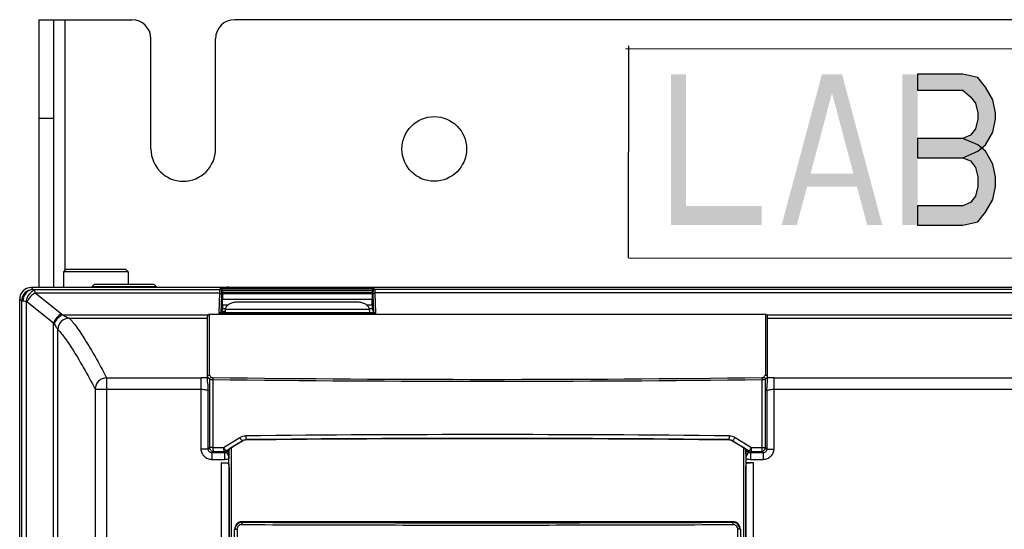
# Model space of a CAD drawing. Header units: inches. Extents: x 0 to 117, y 0 to 83.
# Tile 16 of 83: x 9.99 to 15.09, y 52.47 to 55.11. Entities that reach past the tile are written whole.
import ezdxf

# ---------------------------------------------------------------- set-up
doc = ezdxf.new("R2010")
doc.units = ezdxf.units.IN
doc.header["$LTSCALE"] = 6.431102
doc.header["$MEASUREMENT"] = 0
doc.layers.get('0').update_dxf_attribs({"linetype": 'CONTINUOUS'})
doc.layers.add('02___PRT_ALL_AXES', color=7, linetype='CONTINUOUS')

msp = doc.modelspace()

# ---------------------------------------------------------------- hatches: boundary and pattern name
at = {"linetype": 'CONTINUOUS'}
for points in [[(14.6416, 54.8269), (14.6416, 54.7438), (14.876, 54.7438), (14.9151, 54.7105), (14.9411, 54.6773), (14.9541, 54.6274), (14.9541, 54.5942), (14.9411, 54.5443), (14.9151, 54.511), (14.876, 54.4944), (14.6416, 54.4944), (14.6416, 54.3947), (14.876, 54.3947), (14.9541, 54.4279), (14.9932, 54.4612), (15.0322, 54.5277), (15.0453, 54.5942), (15.0453, 54.6274), (15.0322, 54.6939), (14.9932, 54.7604), (14.9541, 54.8102), (14.876, 54.8269)], [(14.6416, 54.4944), (14.6416, 54.3947), (14.876, 54.3947), (14.9151, 54.3781), (14.9411, 54.3448), (14.9541, 54.295), (14.9541, 54.2451), (14.9411, 54.1952), (14.9151, 54.162), (14.876, 54.1454), (14.6416, 54.1454), (14.6416, 54.0456), (14.876, 54.0456), (14.9541, 54.0622), (14.9932, 54.1121), (15.0322, 54.1786), (15.0453, 54.2451), (15.0453, 54.295), (15.0322, 54.3614), (14.9932, 54.4279), (14.9541, 54.4612), (14.876, 54.4944)]]:
    msp.add_hatch(color=7, dxfattribs=at).paths.add_polyline_path(points)

# ---------------------------------------------------------------- linework, layer by layer
at = {"color": 7, "linetype": 'CONTINUOUS'}
for p, q in [((10.0927, 55.1096), (10.0927, 53.7218)), ((10.0927, 55.1096), (10.575, 55.1096)), ((10.1715, 53.7218), (10.1715, 55.1096)), ((10.2305, 53.8143), (10.2305, 55.1096)), ((21.2049, 55.1096), (11.1065, 55.1096)), ((10.6734, 54.4403), (10.6734, 55.0111)), ((11.0081, 54.4403), (11.0081, 55.0111)), ((13.1295, 54.9582), (19.3499, 54.9651)), ((13.1448, 54.9747), (13.1445, 53.8755)), ((10.1715, 54.5978), (10.0927, 54.5978)), ((19.3673, 53.8799), (13.1469, 53.873)), ((10.2325, 53.8163), (10.2207, 53.8045)), ((10.2207, 53.8045), (10.2207, 53.7218)), ((10.5553, 53.8045), (10.2207, 53.8045)), ((10.5435, 53.8163), (10.2325, 53.8163)), ((10.5435, 53.8163), (10.5553, 53.8045)), ((10.5553, 53.8045), (10.5553, 53.7375)), ((10.0533, 53.7218), (10.0631, 53.712)), ((22.2581, 53.7218), (10.0533, 53.7218)), ((10.3801, 53.7375), (10.3683, 53.7257)), ((10.3683, 53.7257), (10.3683, 53.7218)), ((10.703, 53.7257), (10.3683, 53.7257)), ((10.6911, 53.7375), (10.3801, 53.7375)), ((10.6911, 53.7375), (10.703, 53.7257)), ((10.703, 53.7257), (10.703, 53.7218)), ((10.0631, 53.712), (10.0649, 53.7118)), ((10.0649, 53.7118), (11.0294, 53.7118)), ((10.0749, 53.6946), (10.2107, 53.586)), ((10.0749, 53.6946), (11.0283, 53.6946)), ((11.0283, 53.6946), (11.0249, 53.5888)), ((11.0337, 53.7161), (11.0294, 53.7118)), ((11.8289, 53.7161), (11.0337, 53.7161)), ((11.0382, 53.6869), (11.035, 53.5913)), ((11.0433, 53.706), (11.0392, 53.702)), ((11.0433, 53.7063), (11.0433, 53.6963)), ((11.8193, 53.7063), (11.0433, 53.7063)), ((11.8193, 53.6963), (11.0433, 53.6963)), ((11.0434, 53.6894), (11.0441, 53.6627)), ((11.8192, 53.6894), (11.0434, 53.6894)), ((11.8192, 53.6894), (11.8186, 53.6627)), ((11.8193, 53.7063), (11.8193, 53.6963)), ((11.8234, 53.702), (11.8193, 53.706)), ((11.8276, 53.5913), (11.8244, 53.6869)), ((11.8332, 53.7118), (11.8289, 53.7161)), ((15.7538, 53.7118), (11.8332, 53.7118)), ((11.8377, 53.5888), (11.8343, 53.6946)), ((15.7527, 53.6946), (11.8343, 53.6946)), ((9.9943, 34.5289), (9.9943, 53.6627)), ((9.9943, 53.6627), (10.0041, 53.653)), ((10.0041, 53.653), (10.0041, 34.5289)), ((10.0041, 53.653), (10.0112, 53.6528)), ((10.0271, 53.6518), (10.0271, 34.5289)), ((10.0332, 53.6485), (10.1689, 53.5398)), ((11.0441, 53.6332), (11.0435, 53.6135)), ((11.0441, 53.6332), (11.0441, 53.6627)), ((11.0441, 53.6627), (11.8186, 53.6627)), ((11.0441, 53.6332), (11.0737, 53.6332)), ((11.7463, 53.646), (11.1163, 53.646)), ((11.7889, 53.6332), (11.8186, 53.6332)), ((11.8186, 53.6332), (11.8186, 53.6627)), ((11.8186, 53.6332), (11.8191, 53.6135)), ((10.2167, 53.5808), (10.9686, 53.5808)), ((10.9665, 53.23), (10.9665, 53.5744)), ((10.9763, 53.2691), (10.9763, 53.5846)), ((10.9763, 53.5846), (13.8548, 53.5846)), ((11.0249, 53.5888), (11.8377, 53.5888)), ((11.8317, 53.5909), (11.0309, 53.5909)), ((11.035, 53.5913), (11.0376, 53.5938)), ((11.0435, 53.6135), (11.0376, 53.5938)), ((11.0376, 53.5938), (11.825, 53.5938)), ((11.0573, 53.5977), (11.0388, 53.5977)), ((11.0435, 53.6135), (11.0588, 53.6135)), ((11.0573, 53.604), (11.0573, 53.5938)), ((11.0581, 53.611), (11.8045, 53.611)), ((11.8039, 53.6135), (11.8191, 53.6135)), ((11.8053, 53.604), (11.8053, 53.5938)), ((11.8191, 53.6135), (11.825, 53.5938)), ((11.8276, 53.5913), (11.825, 53.5938)), ((13.8548, 53.5846), (13.8548, 53.2691)), ((13.8625, 53.5808), (22.0947, 53.5808)), ((13.8646, 53.23), (13.8646, 53.5744)), ((10.1689, 34.5289), (10.1689, 53.5398)), ((10.2508, 53.5636), (10.9665, 53.5636)), ((10.2508, 53.5636), (10.251, 53.5635)), ((13.8646, 53.5636), (22.0606, 53.5636)), ((10.1918, 53.5046), (10.192, 53.5044)), ((10.192, 34.5294), (10.192, 53.5044)), ((10.4441, 53.2545), (10.4441, 34.5574)), ((10.4441, 53.2545), (10.934, 53.2545)), ((10.934, 52.8857), (10.934, 53.2545)), ((10.9772, 53.2472), (10.9772, 52.8936)), ((10.9942, 53.2464), (10.9942, 52.8936)), ((13.8369, 52.8936), (13.8369, 53.2464)), ((13.8539, 52.8936), (13.8539, 53.2472)), ((13.8971, 53.2545), (13.8971, 52.8857)), ((13.8971, 53.2545), (21.8673, 53.2545)), ((10.3851, 53.1958), (10.3851, 34.6165)), ((10.3851, 53.1958), (10.934, 53.1958)), ((10.9693, 52.8857), (10.9693, 53.1873)), ((13.8618, 53.1873), (13.8618, 52.8857)), ((13.8971, 53.1958), (21.9263, 53.1958)), ((11.0496, 52.8942), (11.134, 52.9457)), ((11.0622, 52.8774), (11.1464, 52.9289)), ((11.1469, 52.9271), (11.1464, 52.9289)), ((11.167, 52.9329), (11.1665, 52.9348)), ((13.6641, 52.9329), (13.6647, 52.9348)), ((13.6843, 52.9271), (13.6848, 52.9289)), ((13.6848, 52.9289), (13.769, 52.8774)), ((13.6971, 52.9457), (13.7815, 52.8942)), ((10.9693, 52.8857), (10.934, 52.8857)), ((10.9772, 52.8936), (10.9693, 52.8857)), ((10.9942, 52.8936), (10.9772, 52.8936)), ((10.9968, 52.8739), (10.9889, 52.8661)), ((10.9889, 52.8661), (10.9889, 52.8308)), ((11.0544, 52.8661), (10.9889, 52.8661)), ((10.9942, 52.8936), (11.0496, 52.8942)), ((10.9968, 52.8739), (11.0521, 52.8746)), ((11.0521, 52.8746), (11.0544, 52.8661)), ((11.0544, 52.8661), (11.0544, 52.8308)), ((11.0622, 52.8774), (11.0645, 52.8689)), ((11.0778, 52.8769), (11.0645, 52.8689)), ((11.0645, 52.8689), (11.077, 52.8481)), ((11.077, 52.8137), (11.077, 52.8844)), ((11.0775, 52.8717), (11.077, 52.848)), ((11.0778, 52.8769), (11.0776, 52.8742)), ((11.0778, 52.8769), (11.0799, 52.8861)), ((11.0883, 52.8913), (11.0883, 34.6481)), ((13.7428, 34.6481), (13.7428, 52.8913)), ((13.7533, 52.8769), (13.7512, 52.8861)), ((13.7666, 52.8689), (13.7533, 52.8769)), ((13.7533, 52.8766), (13.7533, 52.8769)), ((13.7537, 52.8716), (13.7533, 52.8766)), ((13.7541, 52.848), (13.7537, 52.8716)), ((13.7541, 52.8137), (13.7541, 52.8844)), ((13.7541, 52.8481), (13.7666, 52.8689)), ((13.7666, 52.8689), (13.769, 52.8774)), ((13.7767, 52.8661), (13.779, 52.8746)), ((13.7767, 52.8661), (13.7767, 52.8308)), ((13.8422, 52.8661), (13.7767, 52.8661)), ((13.779, 52.8746), (13.8343, 52.8739)), ((13.7815, 52.8942), (13.8369, 52.8936)), ((13.8422, 52.8661), (13.8343, 52.8739)), ((13.8369, 52.8936), (13.8539, 52.8936)), ((13.8422, 52.8661), (13.8422, 52.8308)), ((13.8618, 52.8857), (13.8539, 52.8936)), ((13.8618, 52.8857), (13.8971, 52.8857)), ((11.0544, 52.8308), (10.9889, 52.8308)), ((11.0379, 52.8137), (11.0379, 34.6165)), ((11.0379, 52.8137), (11.077, 52.8137)), ((11.0762, 52.8106), (11.077, 52.8137)), ((11.0773, 52.8097), (11.0773, 34.6165)), ((11.0789, 52.7916), (11.0773, 52.8097)), ((13.7523, 52.7916), (13.7538, 52.8097)), ((13.7538, 34.6165), (13.7538, 52.8097)), ((13.7549, 52.8106), (13.7541, 52.8137)), ((13.7932, 52.8137), (13.7541, 52.8137)), ((13.8422, 52.8308), (13.7767, 52.8308)), ((13.7932, 34.6165), (13.7932, 52.8137)), ((11.0789, 52.7916), (11.0789, 47.0682)), ((13.7523, 47.0682), (13.7523, 52.7916)), ((11.1459, 52.5096), (11.1459, 52.5067)), ((13.6852, 52.5096), (11.1459, 52.5096)), ((13.6852, 52.5096), (13.6852, 52.5067)), ((11.1065, 49.0057), (11.1065, 52.4702)), ((11.1065, 52.4702), (11.1197, 52.4702)), ((11.1197, 52.4702), (11.1197, 49.0057)), ((13.7114, 49.0057), (13.7114, 52.4702)), ((13.7246, 52.4702), (13.7114, 52.4702)), ((13.7246, 52.4702), (13.7246, 49.0057))]:
    msp.add_line(p, q, dxfattribs=at)
for points in [[(14.6416, 54.8269), (14.6416, 54.7438), (14.876, 54.7438), (14.9151, 54.7105), (14.9411, 54.6773), (14.9541, 54.6274), (14.9541, 54.5942), (14.9411, 54.5443), (14.9151, 54.511), (14.876, 54.4944), (14.6416, 54.4944), (14.6416, 54.3947), (14.876, 54.3947), (14.9541, 54.4279), (14.9932, 54.4612), (15.0322, 54.5277), (15.0453, 54.5942), (15.0453, 54.6274), (15.0322, 54.6939), (14.9932, 54.7604), (14.9541, 54.8102), (14.876, 54.8269), (14.6416, 54.8269)], [(14.6416, 54.4944), (14.6416, 54.3947), (14.876, 54.3947), (14.9151, 54.3781), (14.9411, 54.3448), (14.9541, 54.295), (14.9541, 54.2451), (14.9411, 54.1952), (14.9151, 54.162), (14.876, 54.1454), (14.6416, 54.1454), (14.6416, 54.0456), (14.876, 54.0456), (14.9541, 54.0622), (14.9932, 54.1121), (15.0322, 54.1786), (15.0453, 54.2451), (15.0453, 54.295), (15.0322, 54.3614), (14.9932, 54.4279), (14.9541, 54.4612), (14.876, 54.4944), (14.6416, 54.4944)]]:
    msp.add_lwpolyline(points, dxfattribs=at)
msp.add_circle((12.14, 54.4403), 0.1673, dxfattribs=at)
for centre, radius, start, end in [((10.575, 55.0111), 0.0984, 0, 90), ((11.1065, 55.0111), 0.0984, 90, 180), ((10.8408, 54.4403), 0.1673, 180, 360), ((10.0631, 53.6529), 0.0591, 90.0472, 179.9528), ((11.0294, 53.702), 0.00985, 0.0474, 89.9526), ((11.8332, 53.702), 0.00985, 90.0474, 179.9526), ((10.0208, 53.633), 0.0198, 51.4184, 71.4444), ((10.1325, 53.4881), 0.1252, 47.7334, 51.3527), ((10.084, 53.4792), 0.1044, 32.1294, 35.5207), ((10.251, 53.5045), 0.0591, 90.1615, 179.9364), ((10.2511, 53.5044), 0.0591, 90.0481, 179.9515), ((9.5908, 52.0309), 1.8443, 41.2612, 41.7616), ((9.6003, 52.0406), 1.8446, 41.2572, 41.7559), ((15.2308, 52.0406), 1.8446, 138.2441, 138.7428), ((15.2403, 52.0309), 1.8443, 138.2384, 138.7388), ((10.9342, 52.3223), 0.9322, 88.0135, 90.0095), ((12.4156, 162.6344), 109.3973, 269.255579, 270.744421), ((12.4156, 162.4338), 109.1869, 269.254811, 270.745189), ((13.8964, 52.3511), 0.9034, 89.9587, 92.0183), ((12.4156, -72.7592), 125.7199, 89.429705, 90.570295), ((12.4156, -72.3303), 125.2713, 89.428685, 90.571315), ((13.6641, 52.896), 0.0388, 86.6179, 89.1991), ((11.2211, 52.8662), 0.1437, 176.7871, 177.7869), ((12.7664, 52.8356), 1.6895, 179.5786, 179.9989), ((12.0593, 52.8356), 1.6949, 0.0017, 0.4207), ((11.1459, 52.4702), 0.0394, 90, 180), ((11.1458, 52.4702), 0.0365, 89.8419, 179.999), ((12.4131, 366.1431), 313.6508, 269.768262, 270.000413), ((12.4156, 366.528), 314.0238, 269.768337, 270.231663), ((12.4169, 366.7111), 314.2187, 269.999723, 270.231528), ((13.6852, 52.4702), 0.0394, 0, 90), ((13.6853, 52.4702), 0.0365, 0.001, 90.1581)]:
    msp.add_arc(centre, radius, start, end, dxfattribs=at)
for centre, major_axis, ratio, start_param, end_param in [((10.0534, 53.6627), (0.0418, -0.0418), 0.999315, 2.356537, 3.926648), ((11.0435, 53.6963), (0, 0.00984), 0.026186, 1.570796, 2.356194), ((11.8191, 53.6963), (0, 0.00984), 0.026186, -2.356194, -1.570796), ((11.0252, 53.5913), (0.00985, 0.00001), 0.043296, -0.949252, -0.04337), ((11.8374, 53.5913), (0.00985, -0.00001), 0.043296, -3.098223, -2.192341), ((12.4156, 52.5752), (10.973, 6.6345), 0.074868, 7.924506, 7.930913), ((12.4156, 51.9782), (10.9843, 0), 0.087489, 1.45688, 1.684712), ((12.4156, 52.5752), (10.973, -6.6345), 0.074868, 1.493865, 1.500272), ((11.0379, 52.8097), (0.0394, 0), 0.102028, 6.291912, 7.853982), ((13.7932, 52.8097), (0.0394, 0), 0.102028, 1.570796, 3.132866)]:
    msp.add_ellipse(centre, major_axis=major_axis, ratio=ratio, start_param=start_param, end_param=end_param, dxfattribs=at)
for points, knots in [([(10.0649, 53.7118), (10.0579, 53.7117), (10.0436, 53.7084), (10.0259, 53.695), (10.0141, 53.6756), (10.0113, 53.6604), (10.0112, 53.6528)], [0, 0, 0, 0, 0.238703, 0.484706, 0.739625, 1, 1, 1, 1]), ([(10.0689, 53.7078), (10.0638, 53.7062), (10.0424, 53.6944), (10.0302, 53.6702), (10.0271, 53.6518)], [0, 0, 0, 0, 0.221895, 1, 1, 1, 1]), ([(10.0749, 53.6946), (10.0656, 53.69), (10.0488, 53.6765), (10.0371, 53.6584), (10.0332, 53.6485)], [0, 0, 0, 0, 0.491474, 1, 1, 1, 1]), ([(10.0649, 53.7118), (10.0655, 53.7117), (10.067, 53.7102), (10.0681, 53.7088), (10.0689, 53.7078)], [0, 0, 0, 0, 0.354573, 1, 1, 1, 1]), ([(10.0689, 53.7078), (10.0694, 53.707), (10.0721, 53.7029), (10.0738, 53.6983), (10.0749, 53.6946)], [0, 0, 0, 0, 0.202925, 1, 1, 1, 1]), ([(11.0294, 53.7118), (11.0291, 53.7115), (11.0292, 53.7097), (11.0287, 53.7065), (11.0286, 53.7011), (11.0284, 53.697), (11.0283, 53.6946)], [0, 0, 0, 0, 0.080765, 0.277851, 0.586894, 1, 1, 1, 1]), ([(11.0382, 53.6869), (11.0381, 53.6889), (11.0354, 53.6933), (11.0308, 53.6946), (11.0283, 53.6946)], [0, 0, 0, 0, 0.457749, 1, 1, 1, 1]), ([(11.0433, 53.706), (11.0433, 53.7088), (11.041, 53.714), (11.0359, 53.716), (11.0337, 53.7161)], [0, 0, 0, 0, 0.553523, 1, 1, 1, 1]), ([(11.0392, 53.702), (11.039, 53.7017), (11.039, 53.7001), (11.0385, 53.6973), (11.0384, 53.6926), (11.0382, 53.689), (11.0382, 53.6869)], [0, 0, 0, 0, 0.081223, 0.278332, 0.587202, 1, 1, 1, 1]), ([(11.8289, 53.7161), (11.8267, 53.716), (11.8216, 53.714), (11.8193, 53.7088), (11.8193, 53.706)], [0, 0, 0, 0, 0.446477, 1, 1, 1, 1]), ([(11.8244, 53.6869), (11.8244, 53.689), (11.8242, 53.6926), (11.8241, 53.6973), (11.8236, 53.7001), (11.8237, 53.7017), (11.8234, 53.702)], [0, 0, 0, 0, 0.412798, 0.721667, 0.918776, 1, 1, 1, 1]), ([(11.8244, 53.6869), (11.8245, 53.6889), (11.8272, 53.6933), (11.8319, 53.6946), (11.8343, 53.6946)], [0, 0, 0, 0, 0.457749, 1, 1, 1, 1]), ([(11.8343, 53.6946), (11.8342, 53.697), (11.834, 53.7011), (11.8339, 53.7065), (11.8334, 53.7097), (11.8335, 53.7115), (11.8332, 53.7118)], [0, 0, 0, 0, 0.413106, 0.722149, 0.919235, 1, 1, 1, 1]), ([(10.0112, 53.6528), (10.0123, 53.6528), (10.0176, 53.6526), (10.0229, 53.6521), (10.0271, 53.6518)], [0, 0, 0, 0, 0.200708, 1, 1, 1, 1]), ([(11.1163, 53.646), (11.1095, 53.646), (11.0962, 53.6444), (11.0782, 53.6373), (11.0645, 53.6261), (11.0592, 53.616), (11.0581, 53.611)], [0, 0, 0, 0, 0.282697, 0.548888, 0.787735, 1, 1, 1, 1]), ([(11.8045, 53.611), (11.8034, 53.616), (11.7981, 53.6261), (11.7844, 53.6373), (11.7665, 53.6444), (11.7531, 53.646), (11.7463, 53.646)], [0, 0, 0, 0, 0.212265, 0.451112, 0.717303, 1, 1, 1, 1]), ([(10.2107, 53.586), (10.2014, 53.5814), (10.1846, 53.5679), (10.1729, 53.5498), (10.1689, 53.5398)], [0, 0, 0, 0, 0.491474, 1, 1, 1, 1]), ([(10.2167, 53.5808), (10.2119, 53.5787), (10.1931, 53.5679), (10.1784, 53.5499), (10.1724, 53.5347)], [0, 0, 0, 0, 0.243628, 1, 1, 1, 1]), ([(10.2167, 53.5808), (10.2206, 53.5788), (10.2279, 53.575), (10.2378, 53.5698), (10.2453, 53.5662), (10.2493, 53.564), (10.2508, 53.5636)], [0, 0, 0, 0, 0.342573, 0.645522, 0.880231, 1, 1, 1, 1]), ([(10.9686, 53.5808), (10.9682, 53.5803), (10.967, 53.5784), (10.9665, 53.5761), (10.9665, 53.5744)], [0, 0, 0, 0, 0.285751, 1, 1, 1, 1]), ([(10.9686, 53.5808), (10.969, 53.5813), (10.971, 53.5835), (10.9741, 53.5846), (10.9763, 53.5846)], [0, 0, 0, 0, 0.218447, 1, 1, 1, 1]), ([(11.0309, 53.5909), (11.0305, 53.5909), (11.0283, 53.5906), (11.0263, 53.5896), (11.0249, 53.5888)], [0, 0, 0, 0, 0.223704, 1, 1, 1, 1]), ([(11.8317, 53.5909), (11.8322, 53.5909), (11.8343, 53.5906), (11.8363, 53.5896), (11.8377, 53.5888)], [0, 0, 0, 0, 0.223704, 1, 1, 1, 1]), ([(13.8548, 53.5846), (13.8556, 53.5846), (13.8586, 53.5843), (13.8612, 53.5825), (13.8625, 53.5808)], [0, 0, 0, 0, 0.289321, 1, 1, 1, 1]), ([(13.8646, 53.5744), (13.8646, 53.5749), (13.8645, 53.5772), (13.8635, 53.5794), (13.8625, 53.5808)], [0, 0, 0, 0, 0.222475, 1, 1, 1, 1]), ([(10.1724, 53.5347), (10.1746, 53.5312), (10.1788, 53.5245), (10.1838, 53.5165), (10.1873, 53.5111), (10.1893, 53.508), (10.1908, 53.5059), (10.1915, 53.5048), (10.1918, 53.5046)], [0, 0, 0, 0, 0.350895, 0.658039, 0.786269, 0.890418, 0.963765, 1, 1, 1, 1]), ([(10.251, 53.5635), (10.2645, 53.5498), (10.293, 53.5137), (10.3369, 53.4469), (10.3887, 53.3583), (10.4247, 53.2915), (10.4441, 53.2545)], [0, 0, 0, 0, 0.157724, 0.376328, 0.656949, 1, 1, 1, 1]), ([(10.192, 53.5044), (10.2055, 53.4908), (10.234, 53.4547), (10.2779, 53.388), (10.3297, 53.2995), (10.3657, 53.2327), (10.3851, 53.1958)], [0, 0, 0, 0, 0.157747, 0.376357, 0.65697, 1, 1, 1, 1]), ([(10.9763, 53.2691), (10.9738, 53.2691), (10.9686, 53.2669), (10.9665, 53.2617), (10.9665, 53.2592)], [0, 0, 0, 0, 0.500683, 1, 1, 1, 1]), ([(13.8548, 53.2691), (13.8573, 53.2691), (13.8625, 53.2669), (13.8646, 53.2617), (13.8646, 53.2592)], [0, 0, 0, 0, 0.500684, 1, 1, 1, 1]), ([(10.4441, 53.2545), (10.4365, 53.2545), (10.421, 53.2514), (10.4014, 53.2383), (10.3883, 53.2188), (10.3852, 53.2034), (10.3851, 53.1958)], [0, 0, 0, 0, 0.250225, 0.500553, 0.750558, 1, 1, 1, 1]), ([(10.9665, 53.23), (10.9668, 53.2267), (10.9679, 53.2125), (10.9687, 53.1983), (10.9693, 53.1873)], [0, 0, 0, 0, 0.229288, 1, 1, 1, 1]), ([(10.987, 53.257), (10.9845, 53.257), (10.9793, 53.2549), (10.9772, 53.2497), (10.9772, 53.2472)], [0, 0, 0, 0, 0.500198, 1, 1, 1, 1]), ([(10.9772, 53.2472), (10.9777, 53.247), (10.9796, 53.2469), (10.9831, 53.2466), (10.9882, 53.2464), (10.9921, 53.2464), (10.9942, 53.2464)], [0, 0, 0, 0, 0.100006, 0.317715, 0.629408, 1, 1, 1, 1]), ([(10.987, 53.257), (10.9872, 53.2568), (10.9882, 53.2567), (10.9899, 53.2564), (10.9925, 53.2562), (10.9945, 53.2562), (10.9955, 53.2561)], [0, 0, 0, 0, 0.104066, 0.321525, 0.631524, 1, 1, 1, 1]), ([(10.9955, 53.2561), (10.9952, 53.2559), (10.995, 53.2547), (10.9946, 53.2527), (10.9943, 53.2497), (10.9943, 53.2475), (10.9942, 53.2464)], [0, 0, 0, 0, 0.11107, 0.334048, 0.643694, 1, 1, 1, 1]), ([(13.8356, 53.2561), (13.8367, 53.2562), (13.8386, 53.2562), (13.8412, 53.2564), (13.8429, 53.2567), (13.8439, 53.2568), (13.8441, 53.257)], [0, 0, 0, 0, 0.368476, 0.678475, 0.895934, 1, 1, 1, 1]), ([(13.8356, 53.2561), (13.8359, 53.2559), (13.8362, 53.2547), (13.8365, 53.2527), (13.8368, 53.2497), (13.8369, 53.2475), (13.8369, 53.2464)], [0, 0, 0, 0, 0.111069, 0.334048, 0.643694, 1, 1, 1, 1]), ([(13.8369, 53.2464), (13.839, 53.2464), (13.8429, 53.2464), (13.848, 53.2466), (13.8515, 53.2469), (13.8534, 53.247), (13.8539, 53.2472)], [0, 0, 0, 0, 0.370592, 0.682285, 0.899994, 1, 1, 1, 1]), ([(13.8441, 53.257), (13.8466, 53.257), (13.8518, 53.2549), (13.8539, 53.2497), (13.8539, 53.2472)], [0, 0, 0, 0, 0.500199, 1, 1, 1, 1]), ([(13.8618, 53.1873), (13.862, 53.1911), (13.8628, 53.2053), (13.8637, 53.2195), (13.8646, 53.23)], [0, 0, 0, 0, 0.264394, 1, 1, 1, 1]), ([(10.934, 53.1958), (10.9384, 53.1958), (10.9465, 53.1954), (10.9573, 53.1937), (10.9648, 53.1915), (10.9688, 53.1888), (10.9693, 53.1873)], [0, 0, 0, 0, 0.350154, 0.652824, 0.872978, 1, 1, 1, 1]), ([(13.8618, 53.1873), (13.8623, 53.1888), (13.8663, 53.1915), (13.8738, 53.1937), (13.8847, 53.1954), (13.8927, 53.1958), (13.8971, 53.1958)], [0, 0, 0, 0, 0.127022, 0.347176, 0.649846, 1, 1, 1, 1]), ([(11.1642, 52.9544), (11.1642, 52.9528), (11.1644, 52.9473), (11.1647, 52.9418), (11.1654, 52.938)], [0, 0, 0, 0, 0.2922, 1, 1, 1, 1]), ([(13.6669, 52.9544), (13.6669, 52.9528), (13.6667, 52.9473), (13.6664, 52.9418), (13.6657, 52.938)], [0, 0, 0, 0, 0.2922, 1, 1, 1, 1]), ([(11.134, 52.9457), (11.1353, 52.9436), (11.1378, 52.9397), (11.1413, 52.9344), (11.1441, 52.9311), (11.1456, 52.929), (11.1464, 52.9289)], [0, 0, 0, 0, 0.356906, 0.670139, 0.894515, 1, 1, 1, 1]), ([(11.1654, 52.938), (11.1655, 52.9372), (11.1658, 52.9362), (11.1662, 52.935), (11.1665, 52.9348)], [0, 0, 0, 0, 0.656798, 1, 1, 1, 1]), ([(13.6657, 52.938), (13.6656, 52.9372), (13.6653, 52.9362), (13.665, 52.935), (13.6647, 52.9348)], [0, 0, 0, 0, 0.656798, 1, 1, 1, 1]), ([(13.6971, 52.9457), (13.6958, 52.9436), (13.6933, 52.9397), (13.6898, 52.9344), (13.687, 52.9311), (13.6855, 52.929), (13.6848, 52.9289)], [0, 0, 0, 0, 0.356906, 0.670139, 0.894515, 1, 1, 1, 1]), ([(10.9889, 52.8308), (10.9818, 52.8308), (10.9673, 52.8336), (10.9491, 52.8458), (10.9369, 52.8641), (10.934, 52.8786), (10.934, 52.8857)], [0, 0, 0, 0, 0.250009, 0.5, 0.749991, 1, 1, 1, 1]), ([(10.9889, 52.8661), (10.9839, 52.866), (10.9733, 52.8701), (10.9693, 52.8807), (10.9693, 52.8857)], [0, 0, 0, 0, 0.5, 1, 1, 1, 1]), ([(10.9942, 52.8936), (10.9943, 52.8912), (10.9944, 52.8868), (10.9949, 52.8807), (10.9957, 52.8768), (10.9962, 52.8743), (10.9968, 52.8739)], [0, 0, 0, 0, 0.358537, 0.669355, 0.891634, 1, 1, 1, 1]), ([(11.0496, 52.8942), (11.0509, 52.892), (11.0534, 52.888), (11.057, 52.8829), (11.0596, 52.8795), (11.0613, 52.8779), (11.0619, 52.8774), (11.0622, 52.8774)], [0, 0, 0, 0, 0.355971, 0.668754, 0.893107, 0.961961, 1, 1, 1, 1]), ([(11.0496, 52.8942), (11.0496, 52.8918), (11.0498, 52.8874), (11.0502, 52.8814), (11.051, 52.8774), (11.0515, 52.875), (11.0521, 52.8746)], [0, 0, 0, 0, 0.35892, 0.669985, 0.892235, 1, 1, 1, 1]), ([(13.7815, 52.8942), (13.7802, 52.892), (13.7777, 52.888), (13.7741, 52.8829), (13.7715, 52.8795), (13.7699, 52.8779), (13.7692, 52.8774), (13.769, 52.8774)], [0, 0, 0, 0, 0.355971, 0.668754, 0.893107, 0.961961, 1, 1, 1, 1]), ([(13.7815, 52.8942), (13.7815, 52.8918), (13.7813, 52.8874), (13.7809, 52.8814), (13.7801, 52.8774), (13.7796, 52.875), (13.779, 52.8746)], [0, 0, 0, 0, 0.35892, 0.669985, 0.892235, 1, 1, 1, 1]), ([(13.8343, 52.8739), (13.8393, 52.874), (13.8497, 52.8782), (13.8539, 52.8886), (13.8539, 52.8936)], [0, 0, 0, 0, 0.5, 1, 1, 1, 1]), ([(13.8369, 52.8936), (13.8368, 52.8912), (13.8367, 52.8868), (13.8362, 52.8807), (13.8354, 52.8768), (13.8349, 52.8743), (13.8343, 52.8739)], [0, 0, 0, 0, 0.358537, 0.669355, 0.891634, 1, 1, 1, 1]), ([(13.8971, 52.8857), (13.8971, 52.8786), (13.8943, 52.8641), (13.882, 52.8458), (13.8638, 52.8336), (13.8493, 52.8308), (13.8422, 52.8308)], [0, 0, 0, 0, 0.250009, 0.5, 0.749991, 1, 1, 1, 1]), ([(13.8618, 52.8857), (13.8619, 52.8807), (13.8578, 52.8701), (13.8472, 52.866), (13.8422, 52.8661)], [0, 0, 0, 0, 0.5, 1, 1, 1, 1]), ([(11.1445, 52.4949), (11.1382, 52.495), (11.125, 52.4897), (11.1197, 52.4766), (11.1197, 52.4702)], [0, 0, 0, 0, 0.499012, 1, 1, 1, 1]), ([(11.1459, 52.5067), (11.1455, 52.5066), (11.1453, 52.5051), (11.1448, 52.5028), (11.1446, 52.4991), (11.1445, 52.4964), (11.1445, 52.4949)], [0, 0, 0, 0, 0.094741, 0.313662, 0.630336, 1, 1, 1, 1]), ([(13.6852, 52.5067), (13.6856, 52.5066), (13.6859, 52.5051), (13.6863, 52.5028), (13.6865, 52.4991), (13.6866, 52.4964), (13.6866, 52.4949)], [0, 0, 0, 0, 0.094742, 0.313662, 0.630337, 1, 1, 1, 1]), ([(13.7114, 52.4702), (13.7114, 52.4766), (13.7061, 52.4897), (13.6929, 52.495), (13.6866, 52.4949)], [0, 0, 0, 0, 0.500988, 1, 1, 1, 1])]:
    msp.add_open_spline(points, degree=3, knots=knots, dxfattribs=at)
for points in [[(11.0581, 53.611), (11.0575, 53.6087), (11.0573, 53.6064), (11.0573, 53.604)], [(11.8053, 53.604), (11.8053, 53.6064), (11.8051, 53.6087), (11.8045, 53.611)], [(11.134, 52.9457), (11.1429, 52.9512), (11.1537, 52.9543), (11.1642, 52.9544)], [(13.6669, 52.9544), (13.6774, 52.9543), (13.6882, 52.9512), (13.6971, 52.9457)], [(11.1464, 52.9289), (11.1523, 52.9326), (11.1595, 52.9347), (11.1665, 52.9348)], [(11.167, 52.9329), (11.16, 52.9329), (11.1528, 52.9308), (11.1469, 52.9271)], [(13.6843, 52.9271), (13.6783, 52.9308), (13.6711, 52.9329), (13.6641, 52.9329)], [(13.6664, 52.9347), (13.6728, 52.9344), (13.6793, 52.9323), (13.6848, 52.9289)], [(10.9772, 52.8936), (10.9772, 52.8886), (10.9814, 52.8782), (10.9918, 52.874), (10.9968, 52.8739)], [(11.0521, 52.8746), (11.0556, 52.8746), (11.0592, 52.8756), (11.0622, 52.8774)], [(11.0645, 52.8689), (11.0615, 52.8671), (11.0579, 52.8661), (11.0544, 52.8661)], [(13.7767, 52.8661), (13.7732, 52.8661), (13.7696, 52.8671), (13.7666, 52.8689)], [(13.769, 52.8774), (13.772, 52.8756), (13.7756, 52.8746), (13.779, 52.8746)], [(11.077, 52.8356), (11.07, 52.8325), (11.0621, 52.8308), (11.0544, 52.8308)], [(13.7767, 52.8308), (13.769, 52.8308), (13.7612, 52.8325), (13.7541, 52.8356)]]:
    msp.add_open_spline(points, degree=3, dxfattribs=at)
for points in [[(13.3656, 54.8269), (13.3656, 54.0456), (13.4437, 54.8269), (13.4437, 54.0456)], [(13.9385, 54.0456), (14.1468, 54.8269), (14.0166, 54.0456), (14.225, 54.8269)], [(14.3812, 54.0456), (14.4593, 54.0456), (14.1729, 54.8269), (14.251, 54.8269)], [(14.5635, 54.0456), (14.5635, 54.8269), (14.6416, 54.0456), (14.6416, 54.8269)], [(14.0427, 54.3116), (14.0427, 54.2451), (14.3552, 54.3116), (14.3552, 54.2451)], [(13.4437, 54.1454), (13.4437, 54.0456), (13.8343, 54.1454), (13.8343, 54.0456)]]:
    msp.add_solid(points, dxfattribs=at)
at = {"layer": '02___PRT_ALL_AXES', "color": 7, "linetype": 'CONTINUOUS'}
msp.add_line((11.075, 53.7248), (15.89, 53.7248), dxfattribs=at)
msp.add_arc((11.075, 53.6773), 0.0475, 90, 110.4116, dxfattribs=at)

doc.saveas('drawing.dxf')
